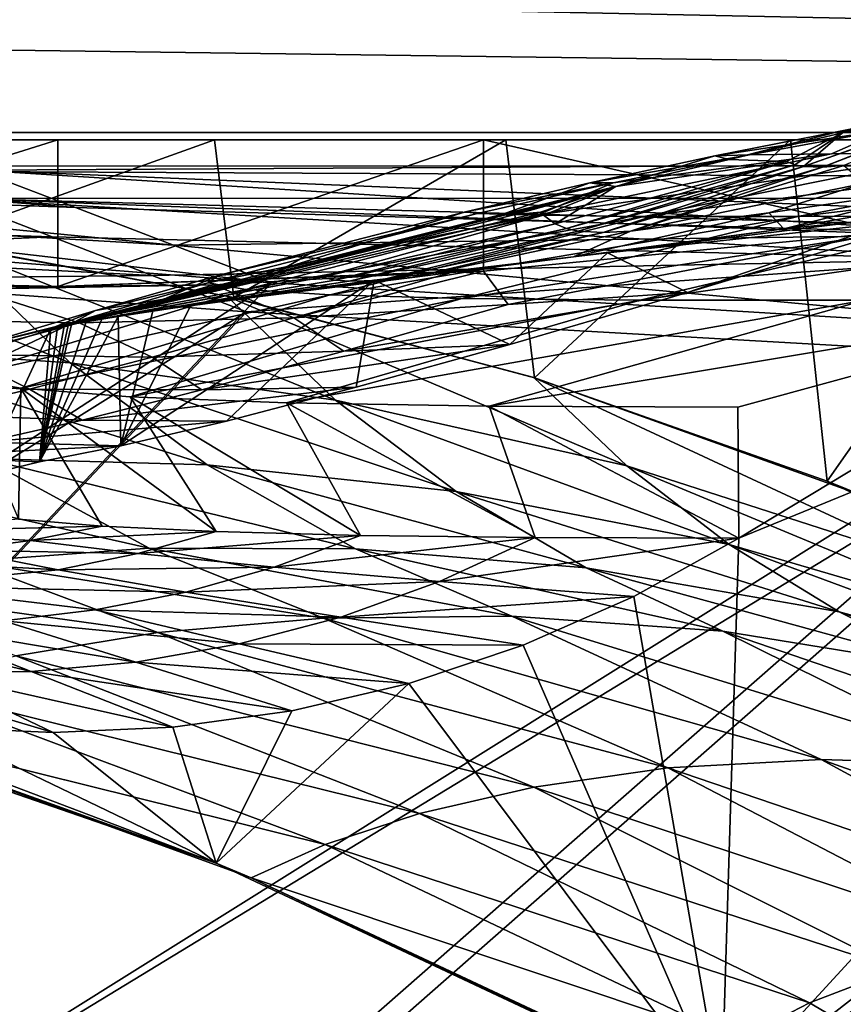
# Model space of a CAD drawing. Header units: metres. Extents: x -904 to 0, y -908 to 0.
# Tile 66 of 136: x -753 to -690, y -118 to -42. Entities that reach past the tile are written whole.
import ezdxf

# ---------------------------------------------------------------- set-up
doc = ezdxf.new("R2010")
doc.units = ezdxf.units.M

msp = doc.modelspace()

# ---------------------------------------------------------------- linework, layer by layer
at = {"layer": 'top'}
for points in [[(-885.9776, -3.567204, 2063.059814), (-239.308899, -51.564125, 2063.059814), (-25.973949, -3.563107, 2063.059814)], [(-843.492188, -35.081711, 2063.059814), (-239.308899, -51.564125, 2063.059814), (-885.9776, -3.567204, 2063.059814)], [(-25.973949, -3.563107, 163.059692), (-239.308899, -51.564125, 163.059692), (-885.977478, -3.567204, 163.059692)], [(-239.308899, -51.564125, 163.059692), (-843.492188, -35.081711, 163.059692), (-885.977478, -3.567204, 163.059692)], [(-843.492188, -35.081711, 2063.059814), (-840.820007, -39.149845, 2063.059814), (-239.308899, -51.564125, 2063.059814)], [(-239.308899, -51.564125, 163.059692), (-840.820007, -39.149845, 163.059692), (-843.492188, -35.081711, 163.059692)], [(-840.820007, -39.149845, 2063.059814), (-839.977417, -43.566975, 2063.059814), (-239.308899, -51.564125, 2063.059814)], [(-839.977417, -43.566975, 163.059692), (-840.820007, -39.149845, 163.059692), (-239.308899, -51.564125, 163.059692)], [(-239.308899, -51.564125, 2063.059814), (-839.977417, -43.566975, 2063.059814), (-839.977356, -51.567074, 2063.059814)], [(-839.977356, -51.567074, 163.059692), (-839.977417, -43.566975, 163.059692), (-239.308899, -51.564125, 163.059692)], [(-680.572144, -49.113285, 1607.149902), (-676.475647, -47.629524, 1617.058105), (-693.294556, -53.610924, 1617.156982)], [(-693.294556, -53.610924, 1617.156982), (-676.475647, -47.629524, 1617.058105), (-691.852417, -53.654686, 1645.976074)], [(-676.475647, -47.629524, 1617.058105), (-675.577393, -47.397617, 1645.847412), (-691.852417, -53.654686, 1645.976074)], [(-691.852417, -53.654686, 1645.976074), (-675.577393, -47.397617, 1645.847412), (-690.214478, -53.526592, 1674.782104)], [(-690.317322, -51.025047, 1551.963745), (-680.572144, -49.113285, 1607.149902), (-693.294556, -53.610924, 1617.156982)], [(-686.994141, -50.796169, 1327.255371), (-678.573547, -49.138653, 1368.492554), (-690.516663, -50.902607, 1439.581299)], [(-678.573547, -49.138653, 1368.492554), (-681.69519, -49.138737, 1487.796631), (-690.516663, -50.902607, 1439.581299)], [(-690.516663, -50.902607, 1439.581299), (-681.69519, -49.138737, 1487.796631), (-690.317322, -51.025047, 1551.963745)], [(-681.69519, -49.138737, 1487.796631), (-680.572144, -49.113285, 1607.149902), (-690.317322, -51.025047, 1551.963745)], [(-606.136536, -51.913334, 661.366394), (-699.573181, -124.930893, 659.502441), (-590.518311, -49.992722, 661.435425)], [(-699.573181, -124.930893, 659.502441), (-663.146606, -147.079544, 658.922424), (-590.518311, -49.992722, 661.435425)], [(-686.994141, -50.796169, 1327.255371), (-690.516663, -50.902607, 1439.581299), (-700.076782, -52.79612, 1439.706055)], [(-700.076782, -52.79612, 1439.706055), (-697.433167, -52.708385, 1327.449585), (-686.994141, -50.796169, 1327.255371)], [(-690.516663, -50.902607, 1439.581299), (-698.974731, -53.059723, 1551.982422), (-700.076782, -52.79612, 1439.706055)], [(-690.317322, -51.025047, 1551.963745), (-698.974731, -53.059723, 1551.982422), (-690.516663, -50.902607, 1439.581299)], [(-690.317322, -51.025047, 1551.963745), (-694.590576, -53.220219, 1588.328369), (-698.974731, -53.059723, 1551.982422)], [(-686.994141, -50.796169, 1327.255371), (-697.433167, -52.708385, 1327.449585), (-691.157104, -52.642071, 1215.333984)], [(-693.955383, -53.478996, 1602.743408), (-694.590576, -53.220219, 1588.328369), (-690.317322, -51.025047, 1551.963745)], [(-693.294556, -53.610924, 1617.156982), (-693.955383, -53.478996, 1602.743408), (-690.317322, -51.025047, 1551.963745)], [(-681.277405, -52.566521, 1103.477173), (-686.994141, -50.796169, 1327.255371), (-691.157104, -52.642071, 1215.333984)], [(-239.308899, -51.564125, 163.059692), (-446.597717, -51.562679, 178.448685), (-839.977356, -51.567074, 163.059692)], [(-446.597717, -51.562679, 178.448685), (-467.232391, -51.565266, 179.128387), (-839.977356, -51.567074, 163.059692)], [(-839.977356, -51.567074, 2063.059814), (-467.355255, -51.565228, 2039.645508), (-239.308899, -51.564125, 2063.059814)], [(-519.952271, -51.565491, 2038.379517), (-467.355255, -51.565228, 2039.645508), (-839.977356, -51.567074, 2063.059814)], [(-839.977356, -51.567074, 163.059692), (-467.232391, -51.565266, 179.128387), (-488.072296, -51.565376, 181.206223)], [(-488.072296, -51.565376, 181.206223), (-509.120331, -51.565487, 184.762558), (-839.977356, -51.567074, 163.059692)], [(-509.120331, -51.565487, 184.762558), (-530.752747, -51.565582, 190.011917), (-839.977356, -51.567074, 163.059692)], [(-572.431702, -51.56575, 2034.584595), (-519.952271, -51.565491, 2038.379517), (-839.977356, -51.567074, 2063.059814)], [(-839.977356, -51.567074, 163.059692), (-530.752747, -51.565582, 190.011917), (-552.826843, -51.565697, 197.137772)], [(-552.826843, -51.565697, 197.137772), (-575.18042, -51.565811, 206.322891), (-839.977356, -51.567074, 163.059692)], [(-839.977356, -51.567074, 2063.059814), (-750.220703, -51.566608, 2041.852539), (-572.431702, -51.56575, 2034.584595)], [(-575.18042, -51.565811, 206.322891), (-716.040283, -51.566532, 218.190094), (-839.977356, -51.567074, 163.059692)], [(-839.977356, -51.567074, 163.059692), (-716.040283, -51.566532, 218.190094), (-738.257874, -51.566612, 215.371262)], [(-783.547546, -51.566772, 2047.543701), (-750.220703, -51.566608, 2041.852539), (-839.977356, -51.567074, 2063.059814)], [(-738.257874, -51.566612, 215.371262), (-760.885986, -51.56675, 213.047821), (-839.977356, -51.567074, 163.059692)], [(-750.220703, -51.566608, 2041.852539), (-783.547546, -51.566772, 2047.543701), (-783.512085, -62.000507, 2045.699951)], [(-750.220703, -51.566608, 2041.852539), (-783.512085, -62.000507, 2045.699951), (-750.219421, -62.755829, 2039.87915)], [(-760.003235, -59.34293, 214.505005), (-760.885986, -51.56675, 213.047821), (-738.257874, -51.566612, 215.371262)], [(-736.79657, -63.604694, 217.677368), (-760.003235, -59.34293, 214.505005), (-738.257874, -51.566612, 215.371262)], [(-750.220703, -51.566608, 2041.852539), (-624.672058, -51.56601, 2028.267822), (-572.431702, -51.56575, 2034.584595)], [(-750.220703, -51.566608, 2041.852539), (-717.745789, -51.566448, 2032.447632), (-624.672058, -51.56601, 2028.267822)], [(-717.745789, -51.566448, 2032.447632), (-750.220703, -51.566608, 2041.852539), (-750.219421, -62.755829, 2039.87915)], [(-717.745789, -51.566448, 2032.447632), (-750.219421, -62.755829, 2039.87915), (-717.723267, -61.580204, 2030.67395)], [(-736.79657, -63.604694, 217.677368), (-738.257874, -51.566612, 215.371262), (-716.040283, -51.566532, 218.190094)], [(-713.837402, -69.726563, 221.732346), (-736.79657, -63.604694, 217.677368), (-716.040283, -51.566532, 218.190094)], [(-717.745789, -51.566448, 2032.447632), (-676.5354, -51.566265, 2019.448486), (-624.672058, -51.56601, 2028.267822)], [(-717.745789, -51.566448, 2032.447632), (-686.5354, -51.566296, 2019.448486), (-676.5354, -51.566265, 2019.448486)], [(-686.5354, -51.566296, 2019.448486), (-717.745789, -51.566448, 2032.447632), (-686.772827, -58.596397, 2018.32373)], [(-686.772827, -58.596397, 2018.32373), (-717.745789, -51.566448, 2032.447632), (-717.723267, -61.580204, 2030.67395)], [(-575.18042, -51.565811, 206.322891), (-694.304688, -51.566387, 221.456497), (-716.040283, -51.566532, 218.190094)], [(-713.837402, -69.726563, 221.732346), (-716.040283, -51.566532, 218.190094), (-694.304688, -51.566387, 221.456497)], [(-691.508057, -77.616821, 226.568298), (-713.837402, -69.726563, 221.732346), (-694.304688, -51.566387, 221.456497)], [(-673.222168, -51.566269, 225.094833), (-694.304688, -51.566387, 221.456497), (-575.18042, -51.565811, 206.322891)], [(-691.508057, -77.616821, 226.568298), (-694.304688, -51.566387, 221.456497), (-673.222168, -51.566269, 225.094833)], [(-670.081665, -87.140091, 232.05661), (-691.508057, -77.616821, 226.568298), (-673.222168, -51.566269, 225.094833)], [(-691.157104, -52.642071, 1215.333984), (-713.637146, -57.312092, 1215.782227), (-681.277405, -52.566521, 1103.477173)], [(-713.637146, -57.312092, 1215.782227), (-705.482178, -57.404751, 1103.947998), (-681.277405, -52.566521, 1103.477173)], [(-681.277405, -52.566521, 1103.477173), (-705.482178, -57.404751, 1103.947998), (-667.811035, -52.455902, 991.996216)], [(-705.482178, -57.404751, 1103.947998), (-693.73999, -57.422005, 992.433289), (-667.811035, -52.455902, 991.996216)], [(-606.136536, -51.913334, 661.366394), (-637.192749, -56.981213, 661.227844), (-699.573181, -124.930893, 659.502441)], [(-667.811035, -52.455902, 991.996216), (-693.73999, -57.422005, 992.433289), (-650.766357, -52.31934, 881.005737)], [(-693.73999, -57.422005, 992.433289), (-678.420044, -57.364502, 881.352661), (-650.766357, -52.31934, 881.005737)], [(-707.832947, -54.834736, 1327.637329), (-713.637146, -57.312092, 1215.782227), (-691.157104, -52.642071, 1215.333984)], [(-711.395569, -58.330513, 1602.79248), (-712.268433, -57.964592, 1588.360107), (-694.590576, -53.220219, 1588.328369)], [(-712.268433, -57.964592, 1588.360107), (-707.625366, -55.128059, 1551.999756), (-694.590576, -53.220219, 1588.328369)], [(-711.395569, -58.330513, 1602.79248), (-694.590576, -53.220219, 1588.328369), (-693.955383, -53.478996, 1602.743408)], [(-700.076782, -52.79612, 1439.706055), (-709.608032, -54.845512, 1439.825195), (-697.433167, -52.708385, 1327.449585)], [(-709.608032, -54.845512, 1439.825195), (-707.832947, -54.834736, 1327.637329), (-697.433167, -52.708385, 1327.449585)], [(-707.625366, -55.128059, 1551.999756), (-709.608032, -54.845512, 1439.825195), (-700.076782, -52.79612, 1439.706055)], [(-697.433167, -52.708385, 1327.449585), (-707.832947, -54.834736, 1327.637329), (-691.157104, -52.642071, 1215.333984)], [(-698.974731, -53.059723, 1551.982422), (-707.625366, -55.128059, 1551.999756), (-700.076782, -52.79612, 1439.706055)], [(-694.590576, -53.220219, 1588.328369), (-707.625366, -55.128059, 1551.999756), (-698.974731, -53.059723, 1551.982422)], [(-710.501953, -58.528481, 1617.220825), (-711.395569, -58.330513, 1602.79248), (-693.955383, -53.478996, 1602.743408)], [(-710.501953, -58.528481, 1617.220825), (-693.955383, -53.478996, 1602.743408), (-693.294556, -53.610924, 1617.156982)], [(-708.601807, -58.636147, 1646.064453), (-710.501953, -58.528481, 1617.220825), (-693.294556, -53.610924, 1617.156982)], [(-708.601807, -58.636147, 1646.064453), (-693.294556, -53.610924, 1617.156982), (-691.852417, -53.654686, 1645.976074)], [(-706.511169, -58.523956, 1674.889526), (-708.601807, -58.636147, 1646.064453), (-691.852417, -53.654686, 1645.976074)], [(-690.214478, -53.526592, 1674.782104), (-688.623352, -54.87331, 1789.914185), (-706.511169, -58.523956, 1674.889526)], [(-690.214478, -53.526592, 1674.782104), (-706.511169, -58.523956, 1674.889526), (-691.852417, -53.654686, 1645.976074)], [(-719.10675, -57.050041, 1439.938721), (-718.188416, -57.174168, 1327.818604), (-707.832947, -54.834736, 1327.637329)], [(-709.608032, -54.845512, 1439.825195), (-719.10675, -57.050041, 1439.938721), (-707.832947, -54.834736, 1327.637329)], [(-716.268677, -57.229954, 1552.015625), (-719.10675, -57.050041, 1439.938721), (-709.608032, -54.845512, 1439.825195)], [(-718.188416, -57.174168, 1327.818604), (-713.637146, -57.312092, 1215.782227), (-707.832947, -54.834736, 1327.637329)], [(-707.625366, -55.128059, 1551.999756), (-716.268677, -57.229954, 1552.015625), (-709.608032, -54.845512, 1439.825195)], [(-716.017151, -57.290825, 1559.049561), (-716.268677, -57.229954, 1552.015625), (-707.625366, -55.128059, 1551.999756)], [(-715.980103, -57.341629, 1562.641357), (-716.017151, -57.290825, 1559.049561), (-707.625366, -55.128059, 1551.999756)], [(-715.980103, -57.341629, 1562.641357), (-707.625366, -55.128059, 1551.999756), (-715.307922, -57.250824, 1566.12439)], [(-707.625366, -55.128059, 1551.999756), (-713.383423, -57.078003, 1570.325073), (-715.307922, -57.250824, 1566.12439)], [(-713.148926, -57.310753, 1573.925415), (-713.383423, -57.078003, 1570.325073), (-707.625366, -55.128059, 1551.999756)], [(-712.268433, -57.964592, 1588.360107), (-713.148926, -57.310753, 1573.925415), (-707.625366, -55.128059, 1551.999756)], [(-688.623352, -54.87331, 1789.914185), (-695.938782, -57.136173, 1789.979858), (-706.511169, -58.523956, 1674.889526)], [(-695.938782, -57.136173, 1789.979858), (-681.651672, -55.045109, 1904.648071), (-695.938843, -57.136177, 1789.979858)], [(-695.938843, -57.136177, 1789.979858), (-681.651672, -55.045109, 1904.648071), (-694.814087, -58.359833, 1904.736328)], [(-688.623352, -54.87331, 1789.914185), (-681.651672, -55.045105, 1904.648071), (-695.938782, -57.136173, 1789.979858)], [(-681.651672, -55.045105, 1904.648071), (-681.651672, -55.045109, 1904.648071), (-695.938782, -57.136173, 1789.979858)], [(-681.651672, -55.045109, 1904.648071), (-681.336731, -56.008152, 1951.036011), (-694.814087, -58.359833, 1904.736328)], [(-694.814087, -58.359833, 1904.736328), (-681.336731, -56.008152, 1951.036011), (-688.421509, -57.72229, 1958.627319)], [(-713.383484, -57.078007, 1570.325073), (-749.44281, -65.717422, 1570.321777), (-715.307922, -57.250828, 1566.12439)], [(-749.172974, -65.667244, 1573.921265), (-749.44281, -65.717422, 1570.321777), (-713.383484, -57.078007, 1570.325073)], [(-749.172974, -65.667244, 1573.921265), (-713.383484, -57.078007, 1570.325073), (-713.148926, -57.310757, 1573.925415)], [(-733.529968, -61.5336, 1552.043091), (-737.988586, -61.920437, 1440.148315), (-719.10675, -57.050045, 1439.938721)], [(-737.988586, -61.920437, 1440.148315), (-718.188416, -57.174171, 1327.818604), (-719.10675, -57.050045, 1439.938721)], [(-733.529968, -61.5336, 1552.043091), (-719.10675, -57.050045, 1439.938721), (-716.268677, -57.229958, 1552.015625)], [(-716.268677, -57.229958, 1552.015625), (-719.10675, -57.050045, 1439.938721), (-719.10675, -57.050041, 1439.938721)], [(-719.10675, -57.050045, 1439.938721), (-718.188416, -57.174168, 1327.818604), (-719.10675, -57.050041, 1439.938721)], [(-719.10675, -57.050041, 1439.938721), (-716.268677, -57.229954, 1552.015625), (-716.268677, -57.229958, 1552.015625)], [(-719.10675, -57.050045, 1439.938721), (-718.188416, -57.174171, 1327.818604), (-718.188416, -57.174168, 1327.818604)], [(-713.383423, -57.078003, 1570.325073), (-713.383484, -57.078007, 1570.325073), (-715.307922, -57.250824, 1566.12439)], [(-715.307922, -57.250824, 1566.12439), (-713.383484, -57.078007, 1570.325073), (-715.307922, -57.250828, 1566.12439)], [(-713.148926, -57.310757, 1573.925415), (-713.383484, -57.078007, 1570.325073), (-713.383423, -57.078003, 1570.325073)], [(-713.148926, -57.310757, 1573.925415), (-713.383423, -57.078003, 1570.325073), (-713.148926, -57.310753, 1573.925415)], [(-637.192749, -56.981213, 661.227844), (-698.250366, -81.97522, 660.627258), (-699.573181, -124.930893, 659.502441)], [(-637.192749, -56.981213, 661.227844), (-667.944397, -63.67429, 661.088806), (-698.250366, -81.97522, 660.627258)], [(-767.424622, -67.361702, 496.708527), (-777.687378, -57.342358, 495.326935), (-749.283997, -68.575119, 466.229614)], [(-777.687378, -57.342358, 495.326935), (-758.643005, -59.54063, 464.616974), (-749.283997, -68.575119, 466.229614)], [(-749.749573, -65.775154, 1566.162964), (-750.26123, -65.87307, 1559.086914), (-716.017212, -57.290829, 1559.049561)], [(-716.017212, -57.290829, 1559.049561), (-750.26123, -65.87307, 1559.086914), (-733.529968, -61.5336, 1552.043091)], [(-715.307922, -57.250828, 1566.12439), (-749.44281, -65.717422, 1570.321777), (-749.749573, -65.775154, 1566.162964)], [(-715.307922, -57.250828, 1566.12439), (-749.749573, -65.775154, 1566.162964), (-716.017212, -57.290829, 1559.049561)], [(-730.110229, -62.049801, 1588.369873), (-749.172974, -65.667244, 1573.921265), (-713.148926, -57.310757, 1573.925415)], [(-737.988586, -61.920437, 1440.148315), (-738.74353, -62.487206, 1328.161255), (-718.188416, -57.174171, 1327.818604)], [(-738.74353, -62.487206, 1328.161255), (-713.637146, -57.312096, 1215.782227), (-718.188416, -57.174171, 1327.818604)], [(-738.74353, -62.487206, 1328.161255), (-735.883118, -62.995476, 1216.205444), (-713.637146, -57.312096, 1215.782227)], [(-735.883118, -62.995476, 1216.205444), (-705.482239, -57.404755, 1103.947998), (-713.637146, -57.312096, 1215.782227)], [(-705.482239, -57.404755, 1103.947998), (-735.883118, -62.995476, 1216.205444), (-729.42804, -63.396309, 1104.397461)], [(-716.017212, -57.290829, 1559.049561), (-733.529968, -61.5336, 1552.043091), (-716.268677, -57.229958, 1552.015625)], [(-730.110229, -62.049801, 1588.369873), (-713.148926, -57.310757, 1573.925415), (-712.268433, -57.964596, 1588.360107)], [(-693.73999, -57.422012, 992.433289), (-705.482239, -57.404755, 1103.947998), (-729.42804, -63.396309, 1104.397461)], [(-729.42804, -63.396309, 1104.397461), (-719.390991, -63.668213, 992.853638), (-693.73999, -57.422012, 992.433289)], [(-719.390991, -63.668213, 992.853638), (-678.420044, -57.36451, 881.352661), (-693.73999, -57.422012, 992.433289)], [(-705.781616, -63.809055, 881.688293), (-678.420044, -57.36451, 881.352661), (-719.390991, -63.668213, 992.853638)], [(-718.188416, -57.174171, 1327.818604), (-713.637146, -57.312092, 1215.782227), (-718.188416, -57.174168, 1327.818604)], [(-718.188416, -57.174171, 1327.818604), (-713.637146, -57.312096, 1215.782227), (-713.637146, -57.312092, 1215.782227)], [(-716.268677, -57.229954, 1552.015625), (-716.017212, -57.290829, 1559.049561), (-716.268677, -57.229958, 1552.015625)], [(-716.268677, -57.229954, 1552.015625), (-716.017151, -57.290825, 1559.049561), (-716.017212, -57.290829, 1559.049561)], [(-715.307922, -57.250828, 1566.12439), (-716.017212, -57.290829, 1559.049561), (-715.980103, -57.341629, 1562.641357)], [(-716.017212, -57.290829, 1559.049561), (-716.017151, -57.290825, 1559.049561), (-715.980103, -57.341629, 1562.641357)], [(-715.307922, -57.250828, 1566.12439), (-715.980103, -57.341629, 1562.641357), (-715.307922, -57.250824, 1566.12439)], [(-713.637146, -57.312096, 1215.782227), (-705.482178, -57.404751, 1103.947998), (-713.637146, -57.312092, 1215.782227)], [(-713.637146, -57.312096, 1215.782227), (-705.482239, -57.404755, 1103.947998), (-705.482178, -57.404751, 1103.947998)], [(-712.268433, -57.964596, 1588.360107), (-713.148926, -57.310753, 1573.925415), (-712.268433, -57.964592, 1588.360107)], [(-712.268433, -57.964596, 1588.360107), (-713.148926, -57.310757, 1573.925415), (-713.148926, -57.310753, 1573.925415)], [(-694.814087, -58.359833, 1904.736328), (-710.874573, -60.497696, 1790.08374), (-695.938843, -57.136177, 1789.979858)], [(-710.874573, -60.497696, 1790.08374), (-706.511169, -58.52396, 1674.889526), (-695.938843, -57.136177, 1789.979858)], [(-686.749878, -57.9034, 2018.434814), (-708.269531, -60.181992, 1904.802734), (-688.421509, -57.72229, 1958.627319)], [(-688.421509, -57.72229, 1958.627319), (-708.269531, -60.181992, 1904.802734), (-694.814087, -58.359833, 1904.736328)], [(-706.511169, -58.523956, 1674.889526), (-695.938782, -57.136173, 1789.979858), (-695.938843, -57.136177, 1789.979858)], [(-695.938843, -57.136177, 1789.979858), (-706.511169, -58.52396, 1674.889526), (-706.511169, -58.523956, 1674.889526)], [(-688.617249, -63.810783, 771.015198), (-659.544006, -57.217247, 770.81958), (-705.781616, -63.809055, 881.688293)], [(-659.544006, -57.217247, 770.81958), (-678.420044, -57.36451, 881.352661), (-705.781616, -63.809055, 881.688293)], [(-705.482239, -57.404755, 1103.947998), (-693.73999, -57.422005, 992.433289), (-705.482178, -57.404751, 1103.947998)], [(-693.73999, -57.422005, 992.433289), (-705.482239, -57.404755, 1103.947998), (-693.73999, -57.422012, 992.433289)], [(-678.420044, -57.364502, 881.352661), (-693.73999, -57.422005, 992.433289), (-693.73999, -57.422012, 992.433289)], [(-693.73999, -57.422012, 992.433289), (-678.420044, -57.36451, 881.352661), (-678.420044, -57.364502, 881.352661)], [(-729.065857, -62.262619, 1602.811279), (-730.110229, -62.049801, 1588.369873), (-712.268433, -57.964596, 1588.360107)], [(-729.065857, -62.262619, 1602.811279), (-712.268433, -57.964596, 1588.360107), (-711.395569, -58.330517, 1602.79248)], [(-727.985962, -62.348038, 1617.249268), (-729.065857, -62.262619, 1602.811279), (-711.395569, -58.330517, 1602.79248)], [(-727.985962, -62.348038, 1617.249268), (-711.395569, -58.330517, 1602.79248), (-710.501953, -58.528484, 1617.220825)], [(-725.688171, -62.299686, 1646.111938), (-727.985962, -62.348038, 1617.249268), (-710.501953, -58.528484, 1617.220825)], [(-725.688171, -62.299686, 1646.111938), (-710.501953, -58.528484, 1617.220825), (-708.601868, -58.63615, 1646.064453)], [(-710.874573, -60.497696, 1790.08374), (-723.181213, -62.083748, 1674.954346), (-706.511169, -58.52396, 1674.889526)], [(-723.181213, -62.083748, 1674.954346), (-708.601868, -58.63615, 1646.064453), (-706.511169, -58.52396, 1674.889526)], [(-715.858276, -64.130547, 1953.164429), (-686.772827, -58.596397, 2018.32373), (-717.723267, -61.580204, 2030.67395)], [(-702.159363, -63.223042, 1939.232544), (-686.772827, -58.596397, 2018.32373), (-715.858276, -64.130547, 1953.164429)], [(-711.395569, -58.330517, 1602.79248), (-712.268433, -57.964592, 1588.360107), (-711.395569, -58.330513, 1602.79248)], [(-711.395569, -58.330517, 1602.79248), (-712.268433, -57.964596, 1588.360107), (-712.268433, -57.964592, 1588.360107)], [(-710.501953, -58.528484, 1617.220825), (-711.395569, -58.330513, 1602.79248), (-710.501953, -58.528481, 1617.220825)], [(-710.501953, -58.528484, 1617.220825), (-711.395569, -58.330517, 1602.79248), (-711.395569, -58.330513, 1602.79248)], [(-708.269531, -60.181992, 1904.802734), (-710.874573, -60.497696, 1790.08374), (-694.814087, -58.359833, 1904.736328)], [(-708.601868, -58.63615, 1646.064453), (-710.501953, -58.528481, 1617.220825), (-708.601807, -58.636147, 1646.064453)], [(-708.601868, -58.63615, 1646.064453), (-710.501953, -58.528484, 1617.220825), (-710.501953, -58.528481, 1617.220825)], [(-706.511169, -58.52396, 1674.889526), (-708.601868, -58.63615, 1646.064453), (-708.601807, -58.636147, 1646.064453)], [(-706.511169, -58.52396, 1674.889526), (-708.601807, -58.636147, 1646.064453), (-706.511169, -58.523956, 1674.889526)], [(-702.159363, -63.223042, 1939.232544), (-708.269531, -60.181992, 1904.802734), (-686.749878, -57.9034, 2018.434814)], [(-686.772827, -58.596397, 2018.32373), (-702.159363, -63.223042, 1939.232544), (-686.749878, -57.9034, 2018.434814)], [(-736.79657, -63.604694, 217.677368), (-737.332275, -63.484726, 435.237244), (-760.003235, -59.34293, 214.505005)], [(-737.332275, -63.484726, 435.237244), (-758.643005, -59.54063, 464.616974), (-760.003235, -59.34293, 214.505005)], [(-723.181213, -62.083748, 1674.954346), (-725.688171, -62.299686, 1646.111938), (-708.601868, -58.63615, 1646.064453)], [(-749.283997, -68.575119, 466.229614), (-758.643005, -59.54063, 464.616974), (-729.022949, -71.43811, 436.997742)], [(-758.643005, -59.54063, 464.616974), (-737.332275, -63.484726, 435.237244), (-729.022949, -71.43811, 436.997742)], [(-708.269531, -60.181992, 1904.802734), (-726.074707, -62.275997, 1790.150269), (-710.874573, -60.497696, 1790.08374)], [(-715.726746, -67.177788, 1859.772705), (-726.074707, -62.275997, 1790.150269), (-708.269531, -60.181992, 1904.802734)], [(-726.074707, -62.275997, 1790.150269), (-723.181213, -62.083748, 1674.954346), (-710.874573, -60.497696, 1790.08374)], [(-702.159363, -63.223042, 1939.232544), (-715.726746, -67.177788, 1859.772705), (-708.269531, -60.181992, 1904.802734)], [(-750.26123, -65.87307, 1559.086914), (-742.146484, -63.734962, 1552.054688), (-733.529968, -61.5336, 1552.043091)], [(-750.219421, -62.755829, 2039.87915), (-719.952454, -61.616341, 2034.453003), (-717.723267, -61.580204, 2030.67395)], [(-738.310364, -62.629875, 2034.453003), (-719.952454, -61.616341, 2034.453003), (-750.219421, -62.755829, 2039.87915)], [(-733.529968, -61.5336, 1552.043091), (-742.146484, -63.734962, 1552.054688), (-737.988586, -61.920437, 1440.148315)], [(-719.952454, -61.616341, 2034.453003), (-738.310364, -62.629875, 2034.453003), (-732.209717, -65.156288, 1953.042236)], [(-719.952454, -61.616341, 2034.453003), (-732.209717, -65.156288, 1953.042236), (-717.723267, -61.580204, 2030.67395)], [(-717.723267, -61.580204, 2030.67395), (-732.209717, -65.156288, 1953.042236), (-715.858276, -64.130547, 1953.164429)], [(-750.219421, -62.755829, 2039.87915), (-783.512085, -62.000507, 2045.699951), (-775.069092, -62.629826, 2034.453003)], [(-748.053101, -65.463814, 1588.357544), (-749.172974, -65.667244, 1573.921265), (-730.110229, -62.049801, 1588.369873)], [(-746.87262, -65.256905, 1602.799805), (-748.053101, -65.463814, 1588.357544), (-730.110229, -62.049801, 1588.369873)], [(-742.146484, -63.734962, 1552.054688), (-747.363647, -64.584084, 1440.244385), (-737.988586, -61.920437, 1440.148315)], [(-737.988586, -61.920437, 1440.148315), (-747.363647, -64.584084, 1440.244385), (-738.74353, -62.487206, 1328.161255)], [(-746.87262, -65.256905, 1602.799805), (-730.110229, -62.049801, 1588.369873), (-729.065857, -62.262619, 1602.811279)], [(-745.631897, -65.046669, 1617.242065), (-746.87262, -65.256905, 1602.799805), (-729.065857, -62.262619, 1602.811279)], [(-745.631897, -65.046669, 1617.242065), (-729.065857, -62.262619, 1602.811279), (-727.985962, -62.348038, 1617.249268)], [(-742.970398, -64.616463, 1646.118164), (-745.631897, -65.046669, 1617.242065), (-727.985962, -62.348038, 1617.249268)], [(-726.074707, -62.275997, 1790.150269), (-737.364929, -73.031464, 1699.935791), (-745.418762, -74.912407, 1619.653931)], [(-740.069275, -64.173462, 1674.97583), (-726.074707, -62.275997, 1790.150269), (-745.418762, -74.912407, 1619.653931)], [(-740.069275, -64.173462, 1674.97583), (-742.970398, -64.616463, 1646.118164), (-725.688171, -62.299686, 1646.111938)], [(-742.970398, -64.616463, 1646.118164), (-727.985962, -62.348038, 1617.249268), (-725.688171, -62.299686, 1646.111938)], [(-726.074707, -62.275997, 1790.150269), (-740.069275, -64.173462, 1674.97583), (-723.181213, -62.083748, 1674.954346)], [(-740.069275, -64.173462, 1674.97583), (-725.688171, -62.299686, 1646.111938), (-723.181213, -62.083748, 1674.954346)], [(-727.464966, -70.450699, 1779.991333), (-737.364929, -73.031464, 1699.935791), (-726.074707, -62.275997, 1790.150269)], [(-715.726746, -67.177788, 1859.772705), (-727.464966, -70.450699, 1779.991333), (-726.074707, -62.275997, 1790.150269)], [(-756.689697, -62.967751, 2034.453003), (-750.219421, -62.755829, 2039.87915), (-775.069092, -62.629826, 2034.453003)], [(-764.966614, -65.241295, 1952.789307), (-748.58783, -65.526627, 1952.917114), (-756.689697, -62.967751, 2034.453003)], [(-748.932495, -65.457954, 1328.322388), (-757.845337, -69.679581, 1216.602783), (-735.883118, -62.995476, 1216.205444)], [(-735.883118, -62.995476, 1216.205444), (-757.845337, -69.679581, 1216.602783), (-729.42804, -63.396309, 1104.397461)], [(-748.58783, -65.526627, 1952.917114), (-738.310364, -62.629875, 2034.453003), (-756.689697, -62.967751, 2034.453003)], [(-756.689697, -62.967751, 2034.453003), (-738.310364, -62.629875, 2034.453003), (-750.219421, -62.755829, 2039.87915)], [(-747.363647, -64.584084, 1440.244385), (-748.932495, -65.457954, 1328.322388), (-738.74353, -62.487206, 1328.161255)], [(-738.74353, -62.487206, 1328.161255), (-748.932495, -65.457954, 1328.322388), (-735.883118, -62.995476, 1216.205444)], [(-738.310364, -62.629875, 2034.453003), (-748.58783, -65.526627, 1952.917114), (-732.209717, -65.156288, 1953.042236)], [(-757.845337, -69.679581, 1216.602783), (-753.058228, -70.52713, 1104.824463), (-729.42804, -63.396309, 1104.397461)], [(-729.42804, -63.396309, 1104.397461), (-753.058228, -70.52713, 1104.824463), (-719.390991, -63.668213, 992.853638)], [(-753.058228, -70.52713, 1104.824463), (-744.700928, -71.179352, 993.256104), (-719.390991, -63.668213, 992.853638)], [(-750.26123, -65.87307, 1559.086914), (-750.754089, -65.969429, 1552.064819), (-742.146484, -63.734962, 1552.054688)], [(-750.754089, -65.969429, 1552.064819), (-747.363647, -64.584084, 1440.244385), (-742.146484, -63.734962, 1552.054688)], [(-719.390991, -63.668213, 992.853638), (-744.700928, -71.179352, 993.256104), (-705.781616, -63.809055, 881.688293)], [(-744.700928, -71.179352, 993.256104), (-732.781982, -71.636986, 882.011841), (-705.781616, -63.809055, 881.688293)], [(-729.022949, -71.43811, 436.997742), (-737.332275, -63.484726, 435.237244), (-706.781189, -76.455765, 409.234253)], [(-737.332275, -63.484726, 435.237244), (-713.90332, -69.70594, 407.43335), (-706.781189, -76.455765, 409.234253)], [(-713.90332, -69.70594, 407.43335), (-737.332275, -63.484726, 435.237244), (-736.79657, -63.604694, 217.677368)], [(-713.837402, -69.726563, 221.732346), (-713.90332, -69.70594, 407.43335), (-736.79657, -63.604694, 217.677368)], [(-705.781616, -63.809055, 881.688293), (-732.781982, -71.636986, 882.011841), (-688.617249, -63.810783, 771.015198)], [(-732.781982, -71.636986, 882.011841), (-717.313416, -71.901535, 771.204773), (-688.617249, -63.810783, 771.015198)], [(-715.726746, -67.177788, 1859.772705), (-702.159363, -63.223042, 1939.232544), (-728.394775, -67.703293, 1871.577026)], [(-728.394775, -67.703293, 1871.577026), (-702.159363, -63.223042, 1939.232544), (-715.858276, -64.130547, 1953.164429)], [(-688.617249, -63.810783, 771.015198), (-717.313416, -71.901535, 771.204773), (-667.944397, -63.67429, 661.088806)], [(-717.313416, -71.901535, 771.204773), (-698.311218, -71.975281, 660.949097), (-667.944397, -63.67429, 661.088806)], [(-667.944397, -63.67429, 661.088806), (-698.311218, -71.975281, 660.949097), (-698.250366, -81.97522, 660.627258)], [(-750.754089, -65.969429, 1552.064819), (-756.692932, -67.399513, 1440.334717), (-747.363647, -64.584084, 1440.244385)], [(-756.692932, -67.399513, 1440.334717), (-748.932495, -65.457954, 1328.322388), (-747.363647, -64.584084, 1440.244385)], [(-745.631897, -65.046669, 1617.242065), (-742.970398, -64.616463, 1646.118164), (-745.418762, -74.912407, 1619.653931)], [(-745.418762, -74.912407, 1619.653931), (-742.970398, -64.616463, 1646.118164), (-740.069275, -64.173462, 1674.97583)], [(-732.209717, -65.156288, 1953.042236), (-728.394775, -67.703293, 1871.577026), (-715.858276, -64.130547, 1953.164429)], [(-757.6651, -67.959587, 1871.17749), (-748.58783, -65.526627, 1952.917114), (-764.966614, -65.241295, 1952.789307)], [(-746.87262, -65.256905, 1602.799805), (-745.631897, -65.046669, 1617.242065), (-751.620789, -76.145195, 1539.19519)], [(-751.620789, -76.145195, 1539.19519), (-745.631897, -65.046669, 1617.242065), (-745.418762, -74.912407, 1619.653931)], [(-748.053101, -65.463814, 1588.357544), (-746.87262, -65.256905, 1602.799805), (-751.620789, -76.145195, 1539.19519)], [(-732.209717, -65.156288, 1953.042236), (-748.58783, -65.526627, 1952.917114), (-743.026733, -68.1483, 1871.379639)], [(-743.026733, -68.1483, 1871.379639), (-728.394775, -67.703293, 1871.577026), (-732.209717, -65.156288, 1953.042236)], [(-756.692932, -67.399513, 1440.334717), (-759.057312, -68.636765, 1328.476807), (-748.932495, -65.457954, 1328.322388)], [(-759.057312, -68.636765, 1328.476807), (-757.845337, -69.679581, 1216.602783), (-748.932495, -65.457954, 1328.322388)], [(-748.58783, -65.526627, 1952.917114), (-757.6651, -67.959587, 1871.17749), (-743.026733, -68.1483, 1871.379639)], [(-756.692932, -67.399513, 1440.334717), (-750.754089, -65.969429, 1552.064819), (-755.966309, -77.179573, 1458.612061)], [(-755.966309, -77.179573, 1458.612061), (-750.754089, -65.969429, 1552.064819), (-751.620789, -76.145195, 1539.19519)], [(-751.620789, -76.145195, 1539.19519), (-749.172974, -65.667244, 1573.921265), (-748.053101, -65.463814, 1588.357544)], [(-749.44281, -65.717422, 1570.321777), (-749.172974, -65.667244, 1573.921265), (-751.620789, -76.145195, 1539.19519)], [(-749.749573, -65.775154, 1566.162964), (-749.44281, -65.717422, 1570.321777), (-751.620789, -76.145195, 1539.19519)], [(-751.620789, -76.145195, 1539.19519), (-750.26123, -65.87307, 1559.086914), (-749.749573, -65.775154, 1566.162964)], [(-750.754089, -65.969429, 1552.064819), (-750.26123, -65.87307, 1559.086914), (-751.620789, -76.145195, 1539.19519)], [(-749.283997, -68.575119, 466.229614), (-738.835938, -76.369728, 467.962616), (-767.424622, -67.361702, 496.708527)], [(-738.835938, -76.369728, 467.962616), (-755.866333, -75.886841, 498.220551), (-767.424622, -67.361702, 496.708527)], [(-727.464966, -70.450699, 1779.991333), (-715.726746, -67.177788, 1859.772705), (-739.238892, -70.645493, 1789.72876)], [(-739.238892, -70.645493, 1789.72876), (-715.726746, -67.177788, 1859.772705), (-728.394775, -67.703293, 1871.577026)], [(-757.6651, -67.959587, 1871.17749), (-765.530029, -69.940224, 1789.259644), (-752.391846, -70.598877, 1789.496826)], [(-743.026733, -68.1483, 1871.379639), (-757.6651, -67.959587, 1871.17749), (-752.391846, -70.598877, 1789.496826)], [(-752.391846, -70.598877, 1789.496826), (-739.238892, -70.645493, 1789.72876), (-743.026733, -68.1483, 1871.379639)], [(-739.238892, -70.645493, 1789.72876), (-728.394775, -67.703293, 1871.577026), (-743.026733, -68.1483, 1871.379639)], [(-729.022949, -71.43811, 436.997742), (-719.827087, -78.397995, 438.857391), (-749.283997, -68.575119, 466.229614)], [(-719.827087, -78.397995, 438.857391), (-738.835938, -76.369728, 467.962616), (-749.283997, -68.575119, 466.229614)], [(-753.221619, -80.508522, 1107.621094), (-753.058228, -70.52713, 1104.824463), (-757.845337, -69.679581, 1216.602783)], [(-706.781189, -76.455765, 409.234253), (-713.90332, -69.70594, 407.43335), (-682.79718, -84.184547, 383.199188)], [(-713.90332, -69.70594, 407.43335), (-688.608215, -78.789703, 381.493652), (-682.79718, -84.184547, 383.199188)], [(-688.608215, -78.789703, 381.493652), (-713.90332, -69.70594, 407.43335), (-713.837402, -69.726563, 221.732346)], [(-691.508057, -77.616821, 226.568298), (-688.608215, -78.789703, 381.493652), (-713.837402, -69.726563, 221.732346)], [(-752.391846, -70.598877, 1789.496826), (-765.530029, -69.940224, 1789.259644), (-760.293823, -72.515564, 1707.427246)], [(-760.293823, -72.515564, 1707.427246), (-748.381348, -72.957718, 1707.658936), (-752.391846, -70.598877, 1789.496826)], [(-753.221619, -80.508522, 1107.621094), (-746.837524, -81.053246, 1017.683228), (-753.058228, -70.52713, 1104.824463)], [(-746.837524, -81.053246, 1017.683228), (-738.136658, -81.471527, 927.919739), (-753.058228, -70.52713, 1104.824463)], [(-753.058228, -70.52713, 1104.824463), (-738.136658, -81.471527, 927.919739), (-744.700928, -71.179352, 993.256104)], [(-748.381348, -72.957718, 1707.658936), (-739.238892, -70.645493, 1789.72876), (-752.391846, -70.598877, 1789.496826)], [(-748.381348, -72.957718, 1707.658936), (-737.364929, -73.031464, 1699.935791), (-727.464966, -70.450699, 1779.991333)], [(-748.381348, -72.957718, 1707.658936), (-727.464966, -70.450699, 1779.991333), (-739.238892, -70.645493, 1789.72876)], [(-738.136658, -81.471527, 927.919739), (-727.122498, -81.763962, 838.384888), (-744.700928, -71.179352, 993.256104)], [(-744.700928, -71.179352, 993.256104), (-727.122498, -81.763962, 838.384888), (-732.781982, -71.636986, 882.011841)], [(-727.122498, -81.763962, 838.384888), (-713.799622, -81.931435, 749.133972), (-732.781982, -71.636986, 882.011841)], [(-732.781982, -71.636986, 882.011841), (-713.799622, -81.931435, 749.133972), (-717.313416, -71.901535, 771.204773)], [(-706.781189, -76.455765, 409.234253), (-698.969971, -82.44548, 411.105713), (-729.022949, -71.43811, 436.997742)], [(-698.969971, -82.44548, 411.105713), (-719.827087, -78.397995, 438.857391), (-729.022949, -71.43811, 436.997742)], [(-713.799622, -81.931435, 749.133972), (-698.250366, -81.97522, 660.627258), (-717.313416, -71.901535, 771.204773)], [(-717.313416, -71.901535, 771.204773), (-698.250366, -81.97522, 660.627258), (-698.311218, -71.975281, 660.949097)], [(-760.293823, -72.515564, 1707.427246), (-755.814087, -74.641838, 1625.405884), (-748.381348, -72.957718, 1707.658936)], [(-755.814087, -74.641838, 1625.405884), (-737.364929, -73.031464, 1699.935791), (-748.381348, -72.957718, 1707.658936)], [(-745.418762, -74.912407, 1619.653931), (-737.364929, -73.031464, 1699.935791), (-755.814087, -74.641838, 1625.405884)], [(-761.530884, -75.739838, 1543.009399), (-745.418762, -74.912407, 1619.653931), (-755.814087, -74.641838, 1625.405884)], [(-761.530884, -75.739838, 1543.009399), (-751.620789, -76.145195, 1539.19519), (-745.418762, -74.912407, 1619.653931)], [(-755.866333, -75.886841, 498.220551), (-743.259094, -82.741211, 499.830872), (-770.84729, -76.531425, 529.465881)], [(-755.966309, -77.179573, 1458.612061), (-751.620789, -76.145195, 1539.19519), (-761.530884, -75.739838, 1543.009399)], [(-738.835938, -76.369728, 467.962616), (-727.499084, -82.777344, 469.782806), (-755.866333, -75.886841, 498.220551)], [(-727.499084, -82.777344, 469.782806), (-743.259094, -82.741211, 499.830872), (-755.866333, -75.886841, 498.220551)], [(-743.259094, -82.741211, 499.830872), (-757.114929, -83.752312, 530.77771), (-770.84729, -76.531425, 529.465881)], [(-719.827087, -78.397995, 438.857391), (-709.900879, -84.246231, 440.784576), (-738.835938, -76.369728, 467.962616)], [(-709.900879, -84.246231, 440.784576), (-727.499084, -82.777344, 469.782806), (-738.835938, -76.369728, 467.962616)], [(-682.79718, -84.184547, 383.199188), (-676.487732, -89.034195, 384.943604), (-706.781189, -76.455765, 409.234253)], [(-676.487732, -89.034195, 384.943604), (-698.969971, -82.44548, 411.105713), (-706.781189, -76.455765, 409.234253)], [(-670.081665, -87.140091, 232.05661), (-661.854492, -91.347397, 357.745209), (-691.508057, -77.616821, 226.568298)], [(-661.854492, -91.347397, 357.745209), (-688.608215, -78.789703, 381.493652), (-691.508057, -77.616821, 226.568298)], [(-698.969971, -82.44548, 411.105713), (-690.585266, -87.585106, 413.019958), (-719.827087, -78.397995, 438.857391)], [(-690.585266, -87.585106, 413.019958), (-709.900879, -84.246231, 440.784576), (-719.827087, -78.397995, 438.857391)], [(-746.837524, -81.053246, 1017.683228), (-753.221619, -80.508522, 1107.621094), (-763.44281, -81.481102, 1107.788208)], [(-752.310364, -82.138962, 1017.777771), (-746.837524, -81.053246, 1017.683228), (-763.44281, -81.481102, 1107.788208)], [(-738.136658, -81.471527, 927.919739), (-746.837524, -81.053246, 1017.683228), (-752.310364, -82.138962, 1017.777771)], [(-752.310364, -82.138962, 1017.777771), (-763.44281, -81.481102, 1107.788208), (-757.860413, -82.879311, 1017.874878)], [(-744.110229, -83.147255, 928.013855), (-738.136658, -81.471527, 927.919739), (-752.310364, -82.138962, 1017.777771)], [(-727.122498, -81.763962, 838.384888), (-738.136658, -81.471527, 927.919739), (-744.110229, -83.147255, 928.013855)], [(-733.70459, -84.185295, 838.464294), (-727.122498, -81.763962, 838.384888), (-744.110229, -83.147255, 928.013855)], [(-713.799622, -81.931435, 749.133972), (-727.122498, -81.763962, 838.384888), (-733.70459, -84.185295, 838.464294)], [(-744.110229, -83.147255, 928.013855), (-752.310364, -82.138962, 1017.777771), (-757.860413, -82.879311, 1017.874878)], [(-721.088989, -85.27861, 749.182739), (-713.799622, -81.931435, 749.133972), (-733.70459, -84.185295, 838.464294)], [(-721.088989, -85.27861, 749.182739), (-698.250366, -81.97522, 660.627258), (-713.799622, -81.931435, 749.133972)], [(-706.256104, -86.421501, 660.510803), (-698.250366, -81.97522, 660.627258), (-721.088989, -85.27861, 749.182739)], [(-699.573181, -124.930893, 659.502441), (-698.250366, -81.97522, 660.627258), (-706.256104, -86.421501, 660.510803)], [(-669.759094, -93.275589, 386.704712), (-698.969971, -82.44548, 411.105713), (-676.487732, -89.034195, 384.943604)], [(-669.759094, -93.275589, 386.704712), (-690.585266, -87.585106, 413.019958), (-698.969971, -82.44548, 411.105713)], [(-757.860413, -82.879311, 1017.874878), (-769.099792, -83.30719, 1018.075012), (-750.205933, -84.398338, 928.111511)], [(-769.099792, -83.30719, 1018.075012), (-762.638306, -85.599525, 928.315369), (-750.205933, -84.398338, 928.111511)], [(-744.110229, -83.147255, 928.013855), (-757.860413, -82.879311, 1017.874878), (-750.205933, -84.398338, 928.111511)], [(-757.114929, -83.752312, 530.77771), (-743.259094, -82.741211, 499.830872), (-729.957214, -88.069244, 501.499634)], [(-733.70459, -84.185295, 838.464294), (-744.110229, -83.147255, 928.013855), (-750.205933, -84.398338, 928.111511)], [(-729.957214, -88.069244, 501.499634), (-743.259094, -82.741211, 499.830872), (-715.564514, -87.919098, 471.651886)], [(-743.259094, -82.741211, 499.830872), (-727.499084, -82.777344, 469.782806), (-715.564514, -87.919098, 471.651886)], [(-715.564514, -87.919098, 471.651886), (-727.499084, -82.777344, 469.782806), (-699.474854, -89.081345, 442.74588)], [(-727.499084, -82.777344, 469.782806), (-709.900879, -84.246231, 440.784576), (-699.474854, -89.081345, 442.74588)], [(-769.027832, -85.47599, 562.489075), (-757.114929, -83.752312, 530.77771), (-742.590393, -89.182762, 532.150024)], [(-742.590393, -89.182762, 532.150024), (-757.114929, -83.752312, 530.77771), (-729.957214, -88.069244, 501.499634)], [(-750.205933, -84.398338, 928.111511), (-762.638306, -85.599525, 928.315369), (-740.467712, -86.085487, 838.547668)], [(-740.467712, -86.085487, 838.547668), (-733.70459, -84.185295, 838.464294), (-750.205933, -84.398338, 928.111511)], [(-721.088989, -85.27861, 749.182739), (-733.70459, -84.185295, 838.464294), (-740.467712, -86.085487, 838.547668)], [(-699.474854, -89.081345, 442.74588), (-709.900879, -84.246231, 440.784576), (-681.800598, -91.951897, 414.950867)], [(-709.900879, -84.246231, 440.784576), (-690.585266, -87.585106, 413.019958), (-681.800598, -91.951897, 414.950867)], [(-753.426331, -90.956947, 563.47876), (-769.027832, -85.47599, 562.489075), (-742.590393, -89.182762, 532.150024)], [(-762.638306, -85.599525, 928.315369), (-747.37207, -87.453506, 838.634399), (-740.467712, -86.085487, 838.547668)], [(-754.371826, -88.281158, 838.723877), (-747.37207, -87.453506, 838.634399), (-762.638306, -85.599525, 928.315369)], [(-728.635498, -87.988327, 749.234497), (-721.088989, -85.27861, 749.182739), (-740.467712, -86.085487, 838.547668)], [(-728.635498, -87.988327, 749.234497), (-706.256104, -86.421501, 660.510803), (-721.088989, -85.27861, 749.182739)], [(-740.467712, -86.085487, 838.547668), (-747.37207, -87.453506, 838.634399), (-728.635498, -87.988327, 749.234497)], [(-714.706177, -90.139717, 660.413452), (-706.256104, -86.421501, 660.510803), (-728.635498, -87.988327, 749.234497)], [(-706.256104, -86.421501, 660.510803), (-714.706177, -90.139717, 660.413452), (-699.573181, -124.930893, 659.502441)], [(-736.387146, -90.044449, 749.288818), (-747.37207, -87.453506, 838.634399), (-754.371826, -88.281158, 838.723877)], [(-747.37207, -87.453506, 838.634399), (-736.387146, -90.044449, 749.288818), (-728.635498, -87.988327, 749.234497)], [(-715.564514, -87.919098, 471.651886), (-691.964844, -98.856468, 475.370453), (-729.957214, -88.069244, 501.499634)], [(-699.474854, -89.081345, 442.74588), (-678.850708, -99.274269, 446.655853), (-715.564514, -87.919098, 471.651886)], [(-678.850708, -99.274269, 446.655853), (-691.964844, -98.856468, 475.370453), (-715.564514, -87.919098, 471.651886)], [(-681.800598, -91.951897, 414.950867), (-690.585266, -87.585106, 413.019958), (-662.732483, -96.966431, 388.465149)], [(-690.585266, -87.585106, 413.019958), (-669.759094, -93.275589, 386.704712), (-662.732483, -96.966431, 388.465149)], [(-768.47467, -88.296959, 838.908569), (-752.271545, -92.149734, 749.403442), (-761.420654, -88.562546, 838.81543)], [(-760.287415, -92.186539, 749.46283), (-752.271545, -92.149734, 749.403442), (-768.47467, -88.296959, 838.908569)], [(-754.371826, -88.281158, 838.723877), (-761.420654, -88.562546, 838.81543), (-744.285767, -91.43486, 749.345276)], [(-761.420654, -88.562546, 838.81543), (-752.271545, -92.149734, 749.403442), (-744.285767, -91.43486, 749.345276)], [(-744.285767, -91.43486, 749.345276), (-736.387146, -90.044449, 749.288818), (-754.371826, -88.281158, 838.723877)], [(-729.957214, -88.069244, 501.499634), (-703.663269, -99.514404, 504.812805), (-742.590393, -89.182762, 532.150024)], [(-736.387146, -90.044449, 749.288818), (-714.706177, -90.139717, 660.413452), (-728.635498, -87.988327, 749.234497)], [(-691.964844, -98.856468, 475.370453), (-703.663269, -99.514404, 504.812805), (-729.957214, -88.069244, 501.499634)], [(-742.590393, -89.182762, 532.150024), (-713.891357, -100.969963, 534.868774), (-753.426331, -90.956947, 563.47876)], [(-703.663269, -99.514404, 504.812805), (-713.891357, -100.969963, 534.868774), (-742.590393, -89.182762, 532.150024)], [(-681.800598, -91.951897, 414.950867), (-664.415955, -101.083519, 418.807953), (-699.474854, -89.081345, 442.74588)], [(-664.415955, -101.083519, 418.807953), (-678.850708, -99.274269, 446.655853), (-699.474854, -89.081345, 442.74588)], [(-744.285767, -91.43486, 749.345276), (-723.443298, -93.053009, 660.337097), (-736.387146, -90.044449, 749.288818)], [(-723.443298, -93.053009, 660.337097), (-714.706177, -90.139717, 660.413452), (-736.387146, -90.044449, 749.288818)], [(-714.706177, -90.139717, 660.413452), (-723.443298, -93.053009, 660.337097), (-699.573181, -124.930893, 659.502441)], [(-768.277161, -91.545868, 749.52301), (-750.587524, -96.815796, 660.238647), (-760.287415, -92.186539, 749.46283)], [(-759.728516, -96.39563, 660.249634), (-750.587524, -96.815796, 660.238647), (-768.277161, -91.545868, 749.52301)], [(-722.614502, -102.98246, 565.43512), (-762.439697, -93.131081, 595.371582), (-753.426331, -90.956947, 563.47876)], [(-713.891357, -100.969963, 534.868774), (-722.614502, -102.98246, 565.43512), (-753.426331, -90.956947, 563.47876)], [(-752.271545, -92.149734, 749.403442), (-732.366028, -95.13932, 660.282532), (-744.285767, -91.43486, 749.345276)], [(-732.366028, -95.13932, 660.282532), (-723.443298, -93.053009, 660.337097), (-744.285767, -91.43486, 749.345276)], [(-760.287415, -92.186539, 749.46283), (-741.448059, -96.397354, 660.249573), (-752.271545, -92.149734, 749.403442)], [(-760.287415, -92.186539, 749.46283), (-750.587524, -96.815796, 660.238647), (-741.448059, -96.397354, 660.249573)], [(-741.448059, -96.397354, 660.249573), (-732.366028, -95.13932, 660.282532), (-752.271545, -92.149734, 749.403442)], [(-738.150085, -106.787369, 659.977539), (-778.207214, -92.91716, 660.340759), (-778.207275, -92.91729, 627.740967)], [(-778.207275, -92.91729, 627.740967), (-769.620239, -95.49382, 627.740967), (-738.150085, -106.787369, 659.977539)], [(-768.792664, -95.14016, 660.282532), (-778.207214, -92.91716, 660.340759), (-738.150085, -106.787369, 659.977539)], [(-729.808167, -105.344353, 596.419983), (-769.620239, -95.49382, 627.740967), (-762.439697, -93.131081, 595.371582)], [(-729.808167, -105.344353, 596.419983), (-762.439697, -93.131081, 595.371582), (-722.614502, -102.98246, 565.43512)], [(-699.573181, -124.930893, 659.502441), (-723.443298, -93.053009, 660.337097), (-738.150085, -106.787369, 659.977539)], [(-723.443298, -93.053009, 660.337097), (-732.366028, -95.13932, 660.282532), (-738.150085, -106.787369, 659.977539)], [(-738.150085, -106.787369, 659.977539), (-759.728516, -96.39563, 660.249634), (-768.792664, -95.14016, 660.282532)], [(-738.150085, -106.787369, 659.977539), (-732.366028, -95.13932, 660.282532), (-741.448059, -96.397354, 660.249573)], [(-735.459351, -107.892639, 627.740967), (-769.620239, -95.49382, 627.740967), (-729.808167, -105.344353, 596.419983)], [(-769.620239, -95.49382, 627.740967), (-735.459351, -107.892639, 627.740967), (-738.150085, -106.787369, 659.977539)], [(-750.587524, -96.815796, 660.238647), (-759.728516, -96.39563, 660.249634), (-738.150085, -106.787369, 659.977539)], [(-741.448059, -96.397354, 660.249573), (-750.587524, -96.815796, 660.238647), (-738.150085, -106.787369, 659.977539)], [(-703.663269, -99.514404, 504.812805), (-691.964844, -98.856468, 475.370453), (-669.075684, -111.282997, 479.030426)], [(-669.075684, -111.282997, 479.030426), (-691.964844, -98.856468, 475.370453), (-658.824158, -110.656563, 450.523987)], [(-691.964844, -98.856468, 475.370453), (-678.850708, -99.274269, 446.655853), (-658.824158, -110.656563, 450.523987)], [(-713.891357, -100.969963, 534.868774), (-703.663269, -99.514404, 504.812805), (-678.190979, -112.758087, 508.056793)], [(-678.190979, -112.758087, 508.056793), (-703.663269, -99.514404, 504.812805), (-669.075684, -111.282997, 479.030426)], [(-722.614502, -102.98246, 565.43512), (-713.891357, -100.969963, 534.868774), (-686.125, -114.869667, 537.516479)], [(-686.125, -114.869667, 537.516479), (-713.891357, -100.969963, 534.868774), (-678.190979, -112.758087, 508.056793)], [(-692.848328, -117.434547, 567.329651), (-729.808167, -105.344353, 596.419983), (-722.614502, -102.98246, 565.43512)], [(-692.848328, -117.434547, 567.329651), (-722.614502, -102.98246, 565.43512), (-686.125, -114.869667, 537.516479)], [(-698.339539, -120.294052, 597.428589), (-735.459351, -107.892639, 627.740967), (-729.808167, -105.344353, 596.419983)], [(-698.339539, -120.294052, 597.428589), (-729.808167, -105.344353, 596.419983), (-692.848328, -117.434547, 567.329651)], [(-738.150085, -106.787369, 659.977539), (-735.459351, -107.892639, 627.740967), (-699.573181, -124.930893, 659.502441)], [(-702.585693, -123.329681, 627.740967), (-735.459351, -107.892639, 627.740967), (-698.339539, -120.294052, 597.428589)], [(-735.459351, -107.892639, 627.740967), (-702.585693, -123.329681, 627.740967), (-699.573181, -124.930893, 659.502441)], [(-692.848328, -117.434547, 567.329651), (-686.125, -114.869667, 537.516479), (-664.326416, -134.21666, 569.149597)], [(-664.326416, -134.21666, 569.149597), (-698.339539, -120.294052, 597.428589), (-692.848328, -117.434547, 567.329651)]]:
    msp.add_3dface(points, dxfattribs=at)
at = {"layer": 'top0123458'}
for points in [[(-21.156561, -13.196362, 160.059708), (-245.037064, -51.013153, 160.059708), (-882.848145, -13.196362, 160.059708)], [(-245.037064, -51.013153, 160.059708), (-838.07196, -51.007679, 160.059708), (-882.848145, -13.196362, 160.059708)], [(-840.648193, -53.564903, 163.059708), (-243.739731, -53.519718, 163.059708), (-882.848145, -16.196362, 163.059708)], [(-882.848145, -16.196362, 163.059708), (-243.739731, -53.519718, 163.059708), (-21.156561, -16.196362, 163.059708)], [(-838.07196, -51.007679, 160.059708), (-245.037064, -51.013153, 160.059708), (-756.383728, -53.87439, 151.006119)], [(-756.383728, -53.87439, 151.006119), (-245.037064, -51.013153, 160.059708), (-607.685181, -60.032143, 141.866348)], [(-784.162048, -55.419205, 141.987122), (-792.569336, -53.213612, 151.023407), (-748.891479, -56.740417, 141.95253)], [(-792.569336, -53.213612, 151.023407), (-756.383728, -53.87439, 151.006119), (-748.891479, -56.740417, 141.95253)], [(-840.648193, -53.564903, 163.059708), (-321.351837, -56.113968, 154.215454), (-243.739731, -53.519718, 163.059708)], [(-758.300171, -56.021832, 154.161804), (-321.351837, -56.113968, 154.215454), (-840.648193, -53.564903, 163.059708)], [(-748.891479, -56.740417, 141.95253), (-756.383728, -53.87439, 151.006119), (-678.308105, -58.784901, 141.899002)], [(-678.308105, -58.784901, 141.899002), (-756.383728, -53.87439, 151.006119), (-607.685181, -60.032143, 141.866348)], [(-775.754761, -57.624794, 132.950836), (-784.162048, -55.419205, 141.987122), (-741.399231, -59.606445, 132.898956)], [(-784.162048, -55.419205, 141.987122), (-748.891479, -56.740417, 141.95253), (-741.399231, -59.606445, 132.898956)], [(-786.15271, -57.856777, 144.639053), (-750.660156, -58.97485, 144.827957), (-758.300171, -56.021832, 154.161804)], [(-679.648438, -60.680229, 145.092072), (-608.612549, -61.709518, 145.235458), (-758.300171, -56.021832, 154.161804)], [(-608.612549, -61.709518, 145.235458), (-537.564453, -62.078083, 145.286179), (-758.300171, -56.021832, 154.161804)], [(-758.300171, -56.021832, 154.161804), (-537.564453, -62.078083, 145.286179), (-321.351837, -56.113968, 154.215454)], [(-750.660156, -58.97485, 144.827957), (-679.648438, -60.680229, 145.092072), (-758.300171, -56.021832, 154.161804)], [(-741.399231, -59.606445, 132.898956), (-748.891479, -56.740417, 141.95253), (-678.308105, -58.784901, 141.899002)], [(-786.15271, -57.856777, 144.639053), (-777.586792, -60.129864, 135.303894), (-750.660156, -58.97485, 144.827957)], [(-767.347473, -59.830387, 123.914551), (-775.754761, -57.624794, 132.950836), (-733.906982, -62.472473, 123.845367)], [(-775.754761, -57.624794, 132.950836), (-741.399231, -59.606445, 132.898956), (-733.906982, -62.472473, 123.845367)], [(-777.586792, -60.129864, 135.303894), (-743.023376, -61.927013, 135.491211), (-750.660156, -58.97485, 144.827957)], [(-750.660156, -58.97485, 144.827957), (-743.023376, -61.927013, 135.491211), (-679.648438, -60.680229, 145.092072)], [(-741.399231, -59.606445, 132.898956), (-678.308105, -58.784901, 141.899002), (-666.961548, -66.560753, 123.738312)], [(-767.347473, -59.830387, 123.914551), (-733.906982, -62.472473, 123.845367), (-836.753357, -129.263702, 122.096375)], [(-777.586792, -60.129864, 135.303894), (-769.721191, -62.193958, 126.853691), (-743.023376, -61.927013, 135.491211)], [(-733.906982, -62.472473, 123.845367), (-741.399231, -59.606445, 132.898956), (-666.961548, -66.560753, 123.738312)], [(-743.023376, -61.927013, 135.491211), (-735.815308, -64.683243, 126.788506), (-679.648438, -60.680229, 145.092072)], [(-679.648438, -60.680229, 145.092072), (-735.815308, -64.683243, 126.788506), (-667.033875, -68.613251, 126.685593)], [(-769.721191, -62.193958, 126.853691), (-834.635315, -126.351448, 125.173668), (-735.815308, -64.683243, 126.788506)], [(-769.721191, -62.193958, 126.853691), (-735.815308, -64.683243, 126.788506), (-743.023376, -61.927013, 135.491211)], [(-836.753357, -129.263702, 122.096375), (-733.906982, -62.472473, 123.845367), (-839.567505, -174.543259, 120.91069)], [(-733.906982, -62.472473, 123.845367), (-666.961548, -66.560753, 123.738312), (-839.567505, -174.543259, 120.91069)], [(-834.635315, -126.351448, 125.173668), (-837.339233, -172.181793, 123.973557), (-735.815308, -64.683243, 126.788506)], [(-735.815308, -64.683243, 126.788506), (-837.339233, -172.181793, 123.973557), (-667.033875, -68.613251, 126.685593)], [(-839.567505, -174.543259, 120.91069), (-666.961548, -66.560753, 123.738312), (-841.835022, -219.950729, 119.721657)], [(-666.961548, -66.560753, 123.738312), (-599.944275, -69.05455, 123.673012), (-841.835022, -219.950729, 119.721657)], [(-841.835022, -219.950729, 119.721657), (-599.944275, -69.05455, 123.673012), (-843.550476, -265.429565, 118.530746)], [(-599.944275, -69.05455, 123.673012), (-532.85614, -69.952972, 123.649483), (-843.550476, -265.429565, 118.530746)], [(-837.339233, -172.181793, 123.973557), (-839.588257, -220.131897, 122.717934), (-667.033875, -68.613251, 126.685593)], [(-667.033875, -68.613251, 126.685593), (-839.588257, -220.131897, 122.717934), (-600.154419, -70.951744, 126.624359)], [(-532.85614, -69.952972, 123.649483), (-845.314697, -356.196716, 116.153923), (-844.710205, -310.88327, 117.3405)], [(-845.314697, -356.196716, 116.153923), (-532.85614, -69.952972, 123.649483), (-452.00235, -701.143799, 107.12117)], [(-843.550476, -265.429565, 118.530746), (-532.85614, -69.952972, 123.649483), (-844.710205, -310.88327, 117.3405)], [(-839.588257, -220.131897, 122.717934), (-841.194275, -266.083832, 121.514641), (-600.154419, -70.951744, 126.624359)], [(-600.154419, -70.951744, 126.624359), (-841.194275, -266.083832, 121.514641), (-533.121887, -71.79866, 126.60218)], [(-533.121887, -71.79866, 126.60218), (-842.252869, -311.222351, 120.332649), (-842.808655, -357.886719, 119.110703)], [(-533.121887, -71.79866, 126.60218), (-842.808655, -357.886719, 119.110703), (-452.00235, -703.006531, 110.073418)], [(-841.194275, -266.083832, 121.514641), (-842.252869, -311.222351, 120.332649), (-533.121887, -71.79866, 126.60218)]]:
    msp.add_3dface(points, dxfattribs=at)

doc.saveas('drawing.dxf')
